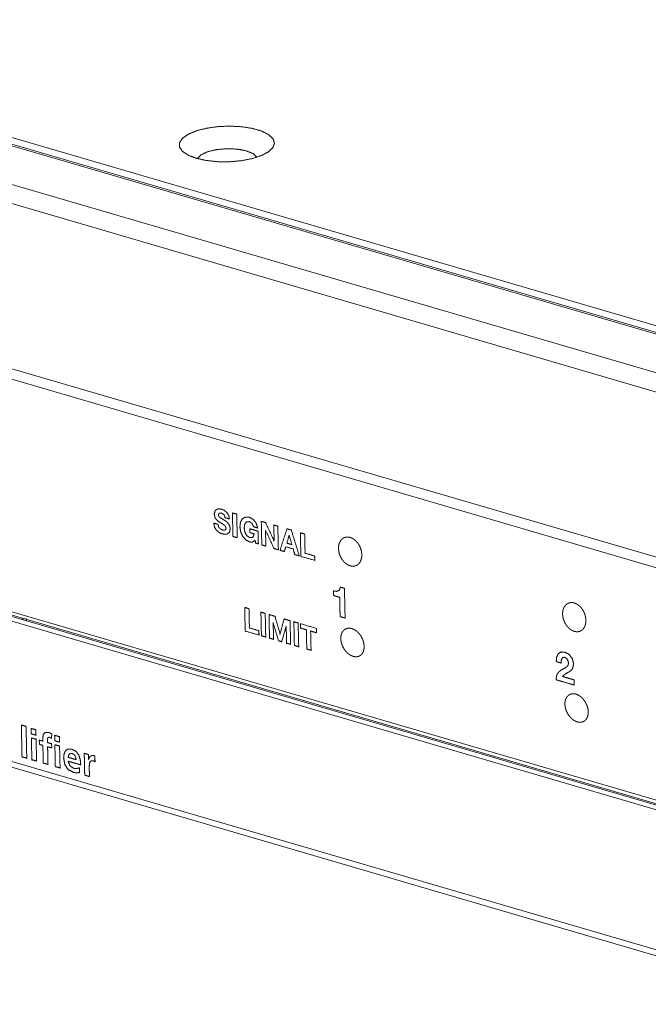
# Model space of a CAD drawing. Header units: millimetres. Extents: x 0 to 2122, y 0 to 1639.
# Tile 30 of 85: x 1255 to 1299, y 1228 to 1297. Entities that reach past the tile are written whole.
import ezdxf

# ---------------------------------------------------------------- set-up
doc = ezdxf.new("R2010")
doc.units = ezdxf.units.MM
doc.layers.add('1', color=7, linetype='Continuous', true_color=0xffffff)

msp = doc.modelspace()

# ---------------------------------------------------------------- linework, layer by layer
at = {"layer": '1', "color": 7, "linetype": 'Continuous', "lineweight": 13}
for p, q in [((1227.043, 1296.622), (1548.367, 1202.675)), ((1547.984, 1202.203), (1225.891, 1296.374)), ((1548.285, 1202.235), (1226.193, 1296.407)), ((1544.469, 1200.551), (1222.376, 1294.722)), ((1543.799, 1199.422), (1221.707, 1293.593)), ((1340.271, 1247.492), (1230.267, 1279.654)), ((1340.314, 1246.75), (1230.119, 1278.968)), ((1230.534, 1262.74), (1340.729, 1230.522)), ((1340.666, 1229.88), (1230.662, 1262.042)), ((1230.711, 1262.452), (1340.907, 1230.234)), ((1341.095, 1230.081), (1231.091, 1262.244)), ((1255.931, 1255.146), (1255.948, 1254.976)), ((1538.079, 1162.453), (1222.579, 1254.697)), ((1222.953, 1254.179), (1538.131, 1162.029))]:
    msp.add_line(p, q, dxfattribs=at)
for points, knots in [([(1267.714, 1287.021), (1268.412, 1286.868), (1269.197, 1286.787), (1270.023, 1286.782), (1270.835, 1286.855), (1271.585, 1287.001), (1272.223, 1287.21), (1272.711, 1287.47), (1273.018, 1287.764), (1273.123, 1288.073), (1273.022, 1288.379), (1272.719, 1288.662), (1272.235, 1288.903), (1271.599, 1289.089), (1270.852, 1289.208), (1270.04, 1289.251), (1269.214, 1289.216), (1268.427, 1289.106), (1267.727, 1288.927), (1267.16, 1288.691), (1266.759, 1288.412), (1266.552, 1288.108), (1266.55, 1287.798), (1266.753, 1287.501), (1267.15, 1287.237), (1267.714, 1287.021)], [0, 0, 0.047714, 0.100531, 0.155699, 0.21025, 0.261276, 0.306197, 0.343141, 0.371518, 0.393381, 0.414909, 0.442584, 0.478779, 0.523063, 0.573651, 0.628005, 0.683237, 0.736375, 0.784635, 0.825743, 0.858358, 0.882972, 0.903694, 0.927739, 0.959598, 1, 1]), ([(1271.908, 1287.094), (1271.647, 1287.342), (1271.173, 1287.537), (1270.543, 1287.656), (1269.831, 1287.687), (1269.121, 1287.625), (1268.497, 1287.477), (1268.033, 1287.26), (1267.783, 1287.002)], [0, 0, 0.080773, 0.195805, 0.339877, 0.500002, 0.660112, 0.804191, 0.919245, 1, 1]), ([(1269.208, 1261.667), (1269.255, 1261.479), (1269.366, 1261.35), (1269.515, 1261.276), (1269.63, 1261.258), (1269.732, 1261.289), (1269.775, 1261.403), (1269.712, 1261.555), (1269.56, 1261.675), (1269.366, 1261.791), (1269.17, 1261.929), (1269.016, 1262.114), (1268.951, 1262.374), (1269.022, 1262.629), (1269.208, 1262.737), (1269.447, 1262.721), (1269.652, 1262.632), (1269.827, 1262.489), (1269.951, 1262.29), (1270.002, 1262.035), (1269.788, 1262.098), (1269.713, 1262.12), (1269.625, 1262.342), (1269.44, 1262.445), (1269.303, 1262.444), (1269.239, 1262.32), (1269.27, 1262.214), (1269.391, 1262.112), (1269.649, 1261.954), (1269.754, 1261.888), (1269.89, 1261.774), (1270.008, 1261.601), (1270.062, 1261.36), (1270.004, 1261.109), (1269.818, 1260.979), (1269.51, 1261), (1269.292, 1261.098), (1269.104, 1261.258), (1268.972, 1261.476), (1268.92, 1261.751), (1269.134, 1261.688), (1269.208, 1261.667)], [0, 0, 0.023162, 0.043585, 0.06353, 0.077434, 0.090271, 0.104822, 0.124536, 0.147711, 0.174838, 0.203576, 0.232395, 0.264578, 0.296234, 0.322051, 0.35078, 0.377545, 0.404699, 0.432771, 0.46392, 0.490612, 0.499958, 0.528622, 0.554038, 0.570481, 0.587275, 0.600463, 0.619455, 0.655702, 0.670564, 0.691809, 0.716951, 0.746579, 0.777384, 0.804568, 0.841614, 0.870254, 0.89979, 0.930429, 0.963933, 0.990657, 1, 1]), ([(1270.249, 1260.823), (1270.547, 1260.736), (1270.511, 1262.371), (1270.212, 1262.458), (1270.249, 1260.823)], [0, 0, 0.079834, 0.5, 0.579834, 1, 1]), ([(1271.785, 1260.558), (1271.613, 1260.437), (1271.418, 1260.443), (1271.135, 1260.591), (1270.921, 1260.834), (1270.785, 1261.142), (1270.732, 1261.487), (1270.77, 1261.814), (1270.894, 1262.05), (1271.1, 1262.171), (1271.379, 1262.156), (1271.645, 1262.011), (1271.856, 1261.755), (1271.964, 1261.411), (1271.89, 1261.433), (1271.679, 1261.494), (1271.571, 1261.73), (1271.386, 1261.853), (1271.174, 1261.834), (1271.06, 1261.662), (1271.03, 1261.4), (1271.072, 1261.126), (1271.195, 1260.889), (1271.411, 1260.745), (1271.637, 1260.77), (1271.726, 1261.003), (1271.504, 1261.068), (1271.426, 1261.091), (1271.424, 1261.16), (1271.42, 1261.359), (1271.621, 1261.3), (1271.931, 1261.209), (1271.99, 1261.192), (1271.997, 1260.881), (1272.003, 1260.619), (1272.01, 1260.308), (1271.869, 1260.349), (1271.82, 1260.364), (1271.785, 1260.558)], [0, 0, 0.023329, 0.044904, 0.08024, 0.115996, 0.153287, 0.191882, 0.228244, 0.257752, 0.28416, 0.315156, 0.348623, 0.385304, 0.42522, 0.43374, 0.458064, 0.486751, 0.511332, 0.53494, 0.557733, 0.58692, 0.617527, 0.647058, 0.675796, 0.700911, 0.72857, 0.754191, 0.763165, 0.770849, 0.792804, 0.81593, 0.851662, 0.858492, 0.892915, 0.921867, 0.956281, 0.972488, 0.978157, 1, 1]), ([(1272.213, 1261.873), (1272.509, 1261.787), (1273.1, 1260.524), (1273.102, 1260.523), (1273.104, 1260.523), (1273.079, 1261.62), (1273.359, 1261.538), (1273.395, 1259.903), (1273.097, 1259.99), (1272.508, 1261.25), (1272.506, 1261.251), (1272.505, 1261.251), (1272.529, 1260.156), (1272.25, 1260.238), (1272.213, 1261.873)], [0, 0, 0.032624, 0.180057, 0.180265, 0.180475, 0.296537, 0.327277, 0.500229, 0.533091, 0.680107, 0.680307, 0.680498, 0.79628, 0.827048, 1, 1]), ([(1273.99, 1261.354), (1274.296, 1261.264), (1274.84, 1259.481), (1274.53, 1259.571), (1274.42, 1259.965), (1273.913, 1260.113), (1273.814, 1259.781), (1273.512, 1259.869), (1273.99, 1261.354)], [0, 0, 0.056209, 0.385394, 0.442301, 0.514543, 0.607824, 0.669089, 0.72461, 1, 1]), ([(1273.984, 1260.359), (1274.336, 1260.256), (1274.151, 1260.906), (1274.147, 1260.907), (1273.984, 1260.359)], [0, 0, 0.22637, 0.643977, 0.646435, 1, 1]), ([(1274.92, 1261.082), (1275.218, 1260.995), (1275.248, 1259.662), (1275.909, 1259.469), (1275.916, 1259.166), (1274.957, 1259.447), (1274.92, 1261.082)], [0, 0, 0.05891, 0.31189, 0.442589, 0.499993, 0.689617, 1, 1]), ([(1277.567, 1259.905), (1277.562, 1260.003), (1277.566, 1260.098), (1277.57, 1260.144), (1277.577, 1260.19), (1277.581, 1260.212), (1277.585, 1260.235), (1277.59, 1260.257), (1277.595, 1260.279), (1277.621, 1260.362), (1277.655, 1260.439), (1277.664, 1260.458), (1277.674, 1260.476), (1277.684, 1260.494), (1277.695, 1260.511), (1277.718, 1260.544), (1277.742, 1260.576), (1277.795, 1260.632), (1277.853, 1260.68), (1277.869, 1260.691), (1277.885, 1260.702), (1277.901, 1260.711), (1277.917, 1260.72), (1277.95, 1260.737), (1277.985, 1260.751), (1278.02, 1260.763), (1278.056, 1260.772), (1278.074, 1260.776), (1278.093, 1260.779), (1278.112, 1260.781), (1278.131, 1260.783), (1278.208, 1260.785), (1278.286, 1260.777), (1278.325, 1260.77), (1278.365, 1260.76), (1278.385, 1260.754), (1278.405, 1260.747), (1278.425, 1260.74), (1278.444, 1260.732), (1278.522, 1260.696), (1278.599, 1260.651), (1278.618, 1260.638), (1278.637, 1260.625), (1278.656, 1260.611), (1278.674, 1260.597), (1278.71, 1260.567), (1278.746, 1260.535), (1278.813, 1260.467), (1278.877, 1260.391), (1278.893, 1260.371), (1278.908, 1260.35), (1278.922, 1260.33), (1278.936, 1260.309), (1278.964, 1260.266), (1278.99, 1260.222), (1279.014, 1260.178), (1279.037, 1260.131), (1279.059, 1260.084), (1279.078, 1260.036), (1279.113, 1259.94), (1279.14, 1259.841), (1279.145, 1259.817), (1279.151, 1259.792), (1279.155, 1259.767), (1279.16, 1259.742), (1279.167, 1259.692), (1279.172, 1259.643), (1279.177, 1259.546), (1279.174, 1259.45), (1279.172, 1259.427), (1279.169, 1259.404), (1279.166, 1259.38), (1279.163, 1259.358), (1279.155, 1259.313), (1279.145, 1259.27), (1279.133, 1259.228), (1279.119, 1259.187), (1279.112, 1259.167), (1279.104, 1259.147), (1279.095, 1259.128), (1279.086, 1259.109), (1279.046, 1259.037), (1279.001, 1258.974), (1278.975, 1258.945), (1278.948, 1258.917), (1278.934, 1258.904), (1278.92, 1258.892), (1278.905, 1258.88), (1278.89, 1258.869), (1278.828, 1258.83), (1278.761, 1258.799), (1278.743, 1258.793), (1278.726, 1258.788), (1278.707, 1258.783), (1278.689, 1258.778), (1278.653, 1258.771), (1278.615, 1258.767), (1278.539, 1258.765), (1278.461, 1258.773), (1278.441, 1258.777), (1278.421, 1258.781), (1278.401, 1258.786), (1278.382, 1258.791), (1278.342, 1258.803), (1278.303, 1258.818), (1278.263, 1258.835), (1278.224, 1258.854), (1278.205, 1258.864), (1278.185, 1258.876), (1278.166, 1258.887), (1278.147, 1258.899), (1278.072, 1258.953), (1278, 1259.014), (1277.965, 1259.047), (1277.931, 1259.083), (1277.898, 1259.12), (1277.866, 1259.158), (1277.807, 1259.239), (1277.753, 1259.326), (1277.74, 1259.348), (1277.728, 1259.371), (1277.716, 1259.394), (1277.704, 1259.417), (1277.683, 1259.464), (1277.663, 1259.511), (1277.645, 1259.559), (1277.628, 1259.607), (1277.62, 1259.632), (1277.613, 1259.656), (1277.606, 1259.681), (1277.6, 1259.706), (1277.58, 1259.806), (1277.567, 1259.905)], [0, 0, 0.017158, 0.033798, 0.041977, 0.050067, 0.054083, 0.058086, 0.06205, 0.065975, 0.08126, 0.096037, 0.099678, 0.103295, 0.106898, 0.110484, 0.117531, 0.124448, 0.137988, 0.151282, 0.15459, 0.157901, 0.161195, 0.164464, 0.170975, 0.177472, 0.183963, 0.190502, 0.193787, 0.197109, 0.200442, 0.203792, 0.217254, 0.230986, 0.238021, 0.24521, 0.248853, 0.252541, 0.256235, 0.259936, 0.275031, 0.290617, 0.294615, 0.29865, 0.302732, 0.306833, 0.315076, 0.323385, 0.340288, 0.357673, 0.362086, 0.366511, 0.37094, 0.37536, 0.384241, 0.393158, 0.402104, 0.411116, 0.420192, 0.429272, 0.447265, 0.465119, 0.469564, 0.474005, 0.478457, 0.482897, 0.491708, 0.500405, 0.517447, 0.534144, 0.538287, 0.542395, 0.54647, 0.550498, 0.558451, 0.566245, 0.573919, 0.581468, 0.585214, 0.588937, 0.592635, 0.596316, 0.610616, 0.624387, 0.631155, 0.637875, 0.641206, 0.644545, 0.647842, 0.651122, 0.664068, 0.676945, 0.680189, 0.683437, 0.686713, 0.689991, 0.696538, 0.703116, 0.716462, 0.730238, 0.733768, 0.737333, 0.74091, 0.744495, 0.751748, 0.759105, 0.7666, 0.774232, 0.778114, 0.782046, 0.786016, 0.789995, 0.806126, 0.822672, 0.831135, 0.839742, 0.848434, 0.857161, 0.874749, 0.892595, 0.897111, 0.901642, 0.906178, 0.910706, 0.919715, 0.928713, 0.937699, 0.946669, 0.951164, 0.955657, 0.960149, 0.96466, 0.982463, 1, 1]), ([(1278.02, 1255.173), (1277.966, 1255.189), (1277.727, 1255.259), (1277.673, 1255.275), (1277.671, 1255.349), (1277.667, 1255.54), (1277.655, 1256.085), (1277.644, 1256.537), (1277.643, 1256.611), (1277.576, 1256.631), (1277.28, 1256.717), (1277.213, 1256.737), (1277.211, 1256.819), (1277.206, 1257.052), (1277.435, 1257.019), (1277.611, 1257.095), (1277.698, 1257.315), (1277.769, 1257.294), (1277.974, 1257.234), (1277.981, 1256.912), (1277.997, 1256.204), (1278.013, 1255.495), (1278.02, 1255.173)], [0, 0, 0.010332, 0.055785, 0.066112, 0.07966, 0.114572, 0.214333, 0.296979, 0.310511, 0.323301, 0.379555, 0.392327, 0.407281, 0.449979, 0.492194, 0.527288, 0.570567, 0.58419, 0.623151, 0.682028, 0.811576, 0.941123, 1, 1]), ([(1271.061, 1255.91), (1271.359, 1255.823), (1271.389, 1254.49), (1272.05, 1254.297), (1272.057, 1253.994), (1271.098, 1254.275), (1271.061, 1255.91)], [0, 0, 0.05896, 0.311924, 0.442574, 0.499993, 0.689617, 1, 1]), ([(1293.095, 1255.365), (1293.091, 1255.463), (1293.094, 1255.558), (1293.098, 1255.604), (1293.105, 1255.65), (1293.109, 1255.672), (1293.113, 1255.695), (1293.118, 1255.717), (1293.123, 1255.739), (1293.15, 1255.822), (1293.183, 1255.899), (1293.192, 1255.918), (1293.202, 1255.936), (1293.212, 1255.954), (1293.223, 1255.971), (1293.246, 1256.004), (1293.27, 1256.036), (1293.323, 1256.092), (1293.381, 1256.14), (1293.397, 1256.151), (1293.413, 1256.162), (1293.429, 1256.171), (1293.445, 1256.18), (1293.479, 1256.197), (1293.513, 1256.211), (1293.548, 1256.222), (1293.584, 1256.232), (1293.602, 1256.236), (1293.621, 1256.239), (1293.64, 1256.241), (1293.659, 1256.243), (1293.736, 1256.245), (1293.814, 1256.237), (1293.853, 1256.23), (1293.893, 1256.22), (1293.913, 1256.214), (1293.933, 1256.207), (1293.953, 1256.2), (1293.972, 1256.192), (1294.051, 1256.156), (1294.127, 1256.111), (1294.146, 1256.098), (1294.165, 1256.085), (1294.184, 1256.071), (1294.202, 1256.057), (1294.239, 1256.027), (1294.274, 1255.995), (1294.342, 1255.927), (1294.405, 1255.851), (1294.421, 1255.831), (1294.436, 1255.81), (1294.45, 1255.79), (1294.465, 1255.769), (1294.492, 1255.726), (1294.518, 1255.682), (1294.542, 1255.637), (1294.565, 1255.591), (1294.587, 1255.544), (1294.606, 1255.496), (1294.641, 1255.4), (1294.668, 1255.301), (1294.674, 1255.277), (1294.679, 1255.252), (1294.683, 1255.227), (1294.688, 1255.202), (1294.695, 1255.152), (1294.7, 1255.103), (1294.705, 1255.006), (1294.702, 1254.91), (1294.7, 1254.887), (1294.697, 1254.864), (1294.695, 1254.84), (1294.691, 1254.818), (1294.683, 1254.773), (1294.673, 1254.73), (1294.661, 1254.688), (1294.647, 1254.647), (1294.64, 1254.627), (1294.632, 1254.607), (1294.623, 1254.588), (1294.614, 1254.569), (1294.575, 1254.497), (1294.529, 1254.434), (1294.503, 1254.405), (1294.476, 1254.377), (1294.462, 1254.364), (1294.448, 1254.352), (1294.433, 1254.34), (1294.418, 1254.329), (1294.356, 1254.289), (1294.289, 1254.259), (1294.271, 1254.253), (1294.254, 1254.248), (1294.236, 1254.243), (1294.217, 1254.238), (1294.181, 1254.231), (1294.143, 1254.227), (1294.067, 1254.225), (1293.989, 1254.233), (1293.969, 1254.237), (1293.949, 1254.241), (1293.929, 1254.246), (1293.91, 1254.251), (1293.87, 1254.263), (1293.831, 1254.278), (1293.791, 1254.295), (1293.752, 1254.314), (1293.733, 1254.324), (1293.713, 1254.336), (1293.694, 1254.347), (1293.675, 1254.359), (1293.6, 1254.413), (1293.528, 1254.474), (1293.493, 1254.507), (1293.459, 1254.543), (1293.426, 1254.58), (1293.394, 1254.618), (1293.335, 1254.699), (1293.281, 1254.786), (1293.268, 1254.808), (1293.256, 1254.831), (1293.244, 1254.854), (1293.232, 1254.877), (1293.211, 1254.924), (1293.191, 1254.971), (1293.173, 1255.019), (1293.156, 1255.067), (1293.148, 1255.092), (1293.141, 1255.116), (1293.134, 1255.141), (1293.128, 1255.166), (1293.108, 1255.266), (1293.095, 1255.365)], [0, 0, 0.017158, 0.033798, 0.041977, 0.050068, 0.054083, 0.058087, 0.062051, 0.065962, 0.081251, 0.096035, 0.099676, 0.103294, 0.106897, 0.110482, 0.117538, 0.124446, 0.137975, 0.151269, 0.154589, 0.157896, 0.16119, 0.164459, 0.170983, 0.177466, 0.183967, 0.190495, 0.193794, 0.1971, 0.200435, 0.203785, 0.217247, 0.230993, 0.238031, 0.245202, 0.248859, 0.252533, 0.256227, 0.259942, 0.275024, 0.290609, 0.294607, 0.298642, 0.302725, 0.306825, 0.315068, 0.323378, 0.340291, 0.357665, 0.362078, 0.366503, 0.37094, 0.375372, 0.384233, 0.39315, 0.402109, 0.411114, 0.42019, 0.429265, 0.447262, 0.465113, 0.469558, 0.474013, 0.478451, 0.482905, 0.491716, 0.500399, 0.517441, 0.534138, 0.538281, 0.542389, 0.546463, 0.550507, 0.558446, 0.566237, 0.573914, 0.581473, 0.58521, 0.588933, 0.592631, 0.596312, 0.610612, 0.624395, 0.631151, 0.637861, 0.641213, 0.644542, 0.64784, 0.65112, 0.664062, 0.676946, 0.68019, 0.683438, 0.686714, 0.689992, 0.696539, 0.703119, 0.716464, 0.730239, 0.733771, 0.737323, 0.740896, 0.744498, 0.751752, 0.759109, 0.766603, 0.774235, 0.778118, 0.782049, 0.786007, 0.789998, 0.80613, 0.822665, 0.831138, 0.839734, 0.848436, 0.857163, 0.874751, 0.892598, 0.897106, 0.901644, 0.90618, 0.910695, 0.919718, 0.928709, 0.937688, 0.946671, 0.951162, 0.955659, 0.96015, 0.964648, 0.982464, 1, 1]), ([(1255.648, 1255.162), (1255.679, 1255.103), (1255.713, 1255.045)], [0, 0, 0.500452, 1, 1]), ([(1272.223, 1253.946), (1272.521, 1253.858), (1272.485, 1255.494), (1272.186, 1255.581), (1272.223, 1253.946)], [0, 0, 0.079836, 0.500014, 0.579844, 1, 1]), ([(1272.747, 1255.417), (1273.166, 1255.294), (1273.509, 1254.077), (1273.511, 1254.076), (1273.512, 1254.076), (1273.787, 1255.113), (1274.207, 1254.99), (1274.244, 1253.355), (1273.965, 1253.436), (1273.939, 1254.595), (1273.937, 1254.596), (1273.935, 1254.596), (1273.628, 1253.535), (1273.398, 1253.602), (1273.041, 1254.846), (1273.039, 1254.847), (1273.037, 1254.848), (1273.062, 1253.7), (1272.783, 1253.782), (1272.747, 1255.417)], [0, 0, 0.036374, 0.141552, 0.141704, 0.141861, 0.231074, 0.267457, 0.403505, 0.427708, 0.524123, 0.52428, 0.52443, 0.616338, 0.636263, 0.743961, 0.74414, 0.744314, 0.839772, 0.863952, 1, 1]), ([(1274.505, 1253.278), (1274.803, 1253.191), (1274.766, 1254.827), (1274.468, 1254.914), (1274.505, 1253.278)], [0, 0, 0.079834, 0.5, 0.579834, 1, 1]), ([(1275.335, 1254.36), (1274.929, 1254.479), (1274.922, 1254.781), (1276.033, 1254.456), (1276.04, 1254.154), (1275.633, 1254.273), (1275.663, 1252.94), (1275.365, 1253.027), (1275.335, 1254.36)], [0, 0, 0.075792, 0.129878, 0.337103, 0.391203, 0.467014, 0.705693, 0.76132, 1, 1]), ([(1277.723, 1253.815), (1277.723, 1253.722), (1277.731, 1253.628), (1277.738, 1253.58), (1277.747, 1253.531), (1277.752, 1253.507), (1277.758, 1253.482), (1277.764, 1253.458), (1277.77, 1253.434), (1277.801, 1253.337), (1277.839, 1253.243), (1277.849, 1253.219), (1277.86, 1253.196), (1277.872, 1253.173), (1277.883, 1253.149), (1277.908, 1253.104), (1277.934, 1253.06), (1277.991, 1252.974), (1278.052, 1252.894), (1278.069, 1252.874), (1278.085, 1252.855), (1278.102, 1252.836), (1278.119, 1252.818), (1278.154, 1252.783), (1278.189, 1252.75), (1278.225, 1252.718), (1278.263, 1252.688), (1278.281, 1252.674), (1278.301, 1252.66), (1278.32, 1252.647), (1278.339, 1252.634), (1278.417, 1252.588), (1278.496, 1252.551), (1278.536, 1252.535), (1278.575, 1252.522), (1278.595, 1252.516), (1278.615, 1252.511), (1278.635, 1252.507), (1278.655, 1252.503), (1278.732, 1252.493), (1278.808, 1252.492), (1278.826, 1252.494), (1278.845, 1252.496), (1278.863, 1252.498), (1278.881, 1252.502), (1278.916, 1252.51), (1278.951, 1252.52), (1279.016, 1252.548), (1279.077, 1252.585), (1279.092, 1252.595), (1279.106, 1252.606), (1279.119, 1252.618), (1279.133, 1252.63), (1279.158, 1252.656), (1279.182, 1252.683), (1279.205, 1252.713), (1279.226, 1252.744), (1279.245, 1252.778), (1279.263, 1252.813), (1279.293, 1252.888), (1279.316, 1252.968), (1279.32, 1252.989), (1279.324, 1253.01), (1279.328, 1253.032), (1279.331, 1253.054), (1279.335, 1253.098), (1279.338, 1253.143), (1279.338, 1253.236), (1279.33, 1253.331), (1279.327, 1253.355), (1279.323, 1253.379), (1279.319, 1253.404), (1279.315, 1253.428), (1279.304, 1253.476), (1279.292, 1253.525), (1279.278, 1253.573), (1279.262, 1253.621), (1279.253, 1253.645), (1279.244, 1253.669), (1279.234, 1253.693), (1279.224, 1253.717), (1279.18, 1253.81), (1279.13, 1253.9), (1279.103, 1253.943), (1279.075, 1253.986), (1279.06, 1254.007), (1279.044, 1254.027), (1279.029, 1254.048), (1279.013, 1254.067), (1278.948, 1254.143), (1278.878, 1254.212), (1278.86, 1254.228), (1278.842, 1254.244), (1278.823, 1254.259), (1278.805, 1254.274), (1278.767, 1254.302), (1278.729, 1254.328), (1278.652, 1254.374), (1278.573, 1254.412), (1278.553, 1254.42), (1278.533, 1254.427), (1278.513, 1254.434), (1278.493, 1254.44), (1278.453, 1254.451), (1278.414, 1254.46), (1278.375, 1254.466), (1278.336, 1254.469), (1278.317, 1254.47), (1278.298, 1254.471), (1278.279, 1254.471), (1278.26, 1254.47), (1278.187, 1254.46), (1278.117, 1254.442), (1278.083, 1254.429), (1278.05, 1254.414), (1278.019, 1254.396), (1277.989, 1254.377), (1277.932, 1254.331), (1277.882, 1254.278), (1277.87, 1254.263), (1277.859, 1254.247), (1277.848, 1254.232), (1277.837, 1254.216), (1277.818, 1254.182), (1277.8, 1254.147), (1277.784, 1254.111), (1277.77, 1254.073), (1277.763, 1254.053), (1277.757, 1254.033), (1277.751, 1254.012), (1277.746, 1253.992), (1277.731, 1253.906), (1277.723, 1253.815)], [0, 0, 0.016532, 0.033416, 0.04202, 0.050764, 0.055192, 0.059637, 0.064103, 0.06859, 0.086527, 0.104644, 0.109198, 0.113789, 0.118385, 0.123001, 0.132192, 0.141327, 0.159468, 0.177513, 0.182015, 0.186511, 0.190971, 0.195407, 0.204169, 0.212821, 0.221365, 0.229833, 0.234026, 0.238219, 0.242378, 0.246507, 0.262599, 0.278072, 0.285616, 0.293068, 0.296749, 0.300402, 0.304003, 0.307568, 0.321435, 0.33484, 0.338153, 0.341445, 0.344736, 0.347988, 0.354434, 0.360788, 0.373367, 0.386027, 0.389222, 0.392421, 0.395621, 0.398821, 0.405258, 0.411773, 0.418362, 0.425085, 0.43196, 0.438959, 0.453229, 0.468006, 0.471804, 0.475631, 0.479529, 0.483459, 0.491402, 0.499449, 0.515848, 0.53279, 0.537113, 0.541494, 0.545873, 0.550264, 0.559085, 0.567952, 0.576886, 0.585893, 0.59043, 0.594989, 0.599575, 0.604175, 0.622466, 0.640685, 0.649786, 0.658891, 0.66345, 0.668016, 0.672529, 0.677012, 0.694734, 0.712113, 0.716406, 0.720694, 0.724979, 0.72922, 0.73758, 0.745774, 0.761765, 0.777297, 0.781124, 0.784901, 0.788644, 0.792326, 0.799599, 0.806717, 0.813732, 0.820634, 0.824075, 0.827481, 0.830873, 0.834238, 0.847366, 0.860209, 0.866603, 0.873014, 0.879428, 0.885817, 0.898637, 0.911735, 0.915089, 0.918457, 0.921863, 0.925271, 0.932168, 0.939141, 0.946228, 0.953457, 0.957125, 0.960851, 0.964612, 0.968422, 0.983939, 1, 1]), ([(1292.65, 1252.156), (1292.676, 1252.475), (1292.788, 1252.705), (1292.981, 1252.824), (1293.251, 1252.808), (1293.544, 1252.646), (1293.762, 1252.363), (1293.852, 1251.992), (1293.771, 1251.645), (1293.561, 1251.457), (1293.302, 1251.323), (1293.078, 1251.128), (1293.288, 1251.067), (1293.677, 1250.953), (1293.886, 1250.892), (1293.888, 1250.798), (1293.894, 1250.532), (1293.645, 1250.605), (1293.133, 1250.755), (1292.888, 1250.826), (1292.639, 1250.899), (1292.676, 1251.197), (1292.787, 1251.401), (1292.954, 1251.545), (1293.158, 1251.663), (1293.315, 1251.745), (1293.45, 1251.864), (1293.506, 1252.062), (1293.428, 1252.314), (1293.242, 1252.454), (1293.083, 1252.427), (1293.002, 1252.272), (1292.982, 1252.059), (1292.93, 1252.075), (1292.702, 1252.141), (1292.65, 1252.156)], [0, 0, 0.036267, 0.06523, 0.090879, 0.121543, 0.159468, 0.199917, 0.243131, 0.28356, 0.315441, 0.348458, 0.38213, 0.406862, 0.452792, 0.477524, 0.488075, 0.518247, 0.547615, 0.608068, 0.636995, 0.666363, 0.700428, 0.726719, 0.751646, 0.778392, 0.798484, 0.818799, 0.842101, 0.872059, 0.898424, 0.916786, 0.936596, 0.960784, 0.966914, 0.993872, 1, 1]), ([(1293.251, 1249.275), (1293.251, 1249.182), (1293.259, 1249.088), (1293.266, 1249.04), (1293.275, 1248.991), (1293.28, 1248.967), (1293.286, 1248.942), (1293.292, 1248.918), (1293.298, 1248.894), (1293.329, 1248.797), (1293.367, 1248.703), (1293.377, 1248.679), (1293.388, 1248.656), (1293.4, 1248.632), (1293.411, 1248.609), (1293.436, 1248.564), (1293.462, 1248.52), (1293.519, 1248.434), (1293.58, 1248.354), (1293.597, 1248.334), (1293.613, 1248.315), (1293.63, 1248.296), (1293.647, 1248.278), (1293.682, 1248.243), (1293.717, 1248.21), (1293.754, 1248.178), (1293.791, 1248.148), (1293.809, 1248.134), (1293.829, 1248.12), (1293.848, 1248.107), (1293.867, 1248.094), (1293.945, 1248.048), (1294.024, 1248.011), (1294.064, 1247.995), (1294.104, 1247.982), (1294.124, 1247.976), (1294.143, 1247.971), (1294.163, 1247.967), (1294.183, 1247.963), (1294.26, 1247.953), (1294.336, 1247.952), (1294.354, 1247.954), (1294.373, 1247.956), (1294.391, 1247.958), (1294.409, 1247.962), (1294.445, 1247.97), (1294.479, 1247.98), (1294.544, 1248.008), (1294.605, 1248.045), (1294.62, 1248.055), (1294.634, 1248.066), (1294.648, 1248.078), (1294.661, 1248.09), (1294.686, 1248.116), (1294.711, 1248.143), (1294.733, 1248.173), (1294.754, 1248.204), (1294.773, 1248.238), (1294.791, 1248.273), (1294.821, 1248.348), (1294.844, 1248.428), (1294.848, 1248.449), (1294.852, 1248.47), (1294.856, 1248.492), (1294.859, 1248.514), (1294.864, 1248.558), (1294.866, 1248.603), (1294.866, 1248.696), (1294.858, 1248.791), (1294.855, 1248.815), (1294.852, 1248.839), (1294.847, 1248.864), (1294.843, 1248.888), (1294.832, 1248.936), (1294.82, 1248.985), (1294.806, 1249.033), (1294.79, 1249.081), (1294.781, 1249.105), (1294.772, 1249.129), (1294.762, 1249.153), (1294.752, 1249.177), (1294.708, 1249.27), (1294.658, 1249.36), (1294.631, 1249.403), (1294.603, 1249.446), (1294.588, 1249.467), (1294.572, 1249.487), (1294.557, 1249.508), (1294.541, 1249.527), (1294.476, 1249.603), (1294.406, 1249.672), (1294.388, 1249.688), (1294.37, 1249.704), (1294.351, 1249.719), (1294.333, 1249.734), (1294.295, 1249.762), (1294.257, 1249.788), (1294.18, 1249.834), (1294.101, 1249.872), (1294.081, 1249.88), (1294.061, 1249.887), (1294.041, 1249.894), (1294.021, 1249.9), (1293.981, 1249.911), (1293.942, 1249.92), (1293.903, 1249.926), (1293.865, 1249.929), (1293.845, 1249.93), (1293.826, 1249.931), (1293.807, 1249.931), (1293.788, 1249.93), (1293.715, 1249.92), (1293.645, 1249.902), (1293.611, 1249.889), (1293.578, 1249.874), (1293.547, 1249.856), (1293.517, 1249.837), (1293.46, 1249.791), (1293.41, 1249.737), (1293.398, 1249.723), (1293.387, 1249.707), (1293.376, 1249.692), (1293.365, 1249.676), (1293.346, 1249.642), (1293.328, 1249.607), (1293.312, 1249.571), (1293.298, 1249.533), (1293.291, 1249.513), (1293.285, 1249.493), (1293.279, 1249.472), (1293.274, 1249.452), (1293.259, 1249.366), (1293.251, 1249.275)], [0, 0, 0.016517, 0.033402, 0.04202, 0.050752, 0.055178, 0.059622, 0.064106, 0.068575, 0.086526, 0.104635, 0.109202, 0.113774, 0.118383, 0.122986, 0.132177, 0.141312, 0.159454, 0.177498, 0.182001, 0.186507, 0.190968, 0.195393, 0.204165, 0.212817, 0.221371, 0.229818, 0.23402, 0.238205, 0.242371, 0.246492, 0.262597, 0.278057, 0.285615, 0.293053, 0.296748, 0.300391, 0.304003, 0.307553, 0.32142, 0.334825, 0.338138, 0.341431, 0.344722, 0.347988, 0.35442, 0.360774, 0.373366, 0.386006, 0.38921, 0.392409, 0.395608, 0.39882, 0.405246, 0.41175, 0.418351, 0.425074, 0.431949, 0.438948, 0.453218, 0.467995, 0.471782, 0.47562, 0.479521, 0.483449, 0.491392, 0.499439, 0.515838, 0.532765, 0.537105, 0.54147, 0.545865, 0.550257, 0.559063, 0.567944, 0.576878, 0.585881, 0.590409, 0.594976, 0.599562, 0.604154, 0.622459, 0.640678, 0.649766, 0.658884, 0.663443, 0.667988, 0.672522, 0.677005, 0.694717, 0.712096, 0.7164, 0.720689, 0.724973, 0.729215, 0.737575, 0.745768, 0.761752, 0.777284, 0.781103, 0.784894, 0.788623, 0.792319, 0.799592, 0.80671, 0.813725, 0.820627, 0.824053, 0.827474, 0.830866, 0.834217, 0.847358, 0.8602, 0.866594, 0.873005, 0.879419, 0.885809, 0.898638, 0.911726, 0.915069, 0.918457, 0.921854, 0.925258, 0.932155, 0.939122, 0.946215, 0.953444, 0.957112, 0.960837, 0.964594, 0.968405, 0.983924, 1, 1]), ([(1255.588, 1247.766), (1255.915, 1247.671), (1255.964, 1245.463), (1255.637, 1245.558), (1255.588, 1247.766)], [0, 0, 0.066837, 0.5, 0.566837, 1, 1]), ([(1256.267, 1247.53), (1256.594, 1247.434), (1256.603, 1247.057), (1256.276, 1247.153), (1256.267, 1247.53)], [0, 0, 0.237404, 0.500021, 0.737441, 1, 1]), ([(1256.282, 1246.876), (1256.609, 1246.78), (1256.643, 1245.264), (1256.316, 1245.36), (1256.282, 1246.876)], [0, 0, 0.091742, 0.500018, 0.591745, 1, 1]), ([(1257.079, 1246.356), (1256.9, 1246.409), (1256.837, 1246.427), (1256.836, 1246.502), (1256.831, 1246.716), (1256.893, 1246.697), (1257.073, 1246.645), (1257.071, 1246.7), (1257.068, 1246.857), (1257.108, 1247.112), (1257.239, 1247.253), (1257.457, 1247.255), (1257.584, 1247.208), (1257.697, 1247.153), (1257.682, 1246.916), (1257.677, 1246.834), (1257.621, 1246.884), (1257.534, 1246.928), (1257.423, 1246.889), (1257.395, 1246.738), (1257.4, 1246.549), (1257.611, 1246.487), (1257.685, 1246.466), (1257.69, 1246.252), (1257.692, 1246.177), (1257.48, 1246.239), (1257.406, 1246.261), (1257.413, 1245.942), (1257.427, 1245.351), (1257.434, 1245.033), (1257.27, 1245.081), (1257.107, 1245.129), (1257.099, 1245.447), (1257.086, 1246.038), (1257.079, 1246.356)], [0, 0, 0.028427, 0.038368, 0.049765, 0.082319, 0.092264, 0.120675, 0.12905, 0.152977, 0.19225, 0.221595, 0.254684, 0.275309, 0.294436, 0.330499, 0.343112, 0.354586, 0.369417, 0.387423, 0.410857, 0.439558, 0.473137, 0.48489, 0.517445, 0.528842, 0.562424, 0.574178, 0.622651, 0.712682, 0.761154, 0.787099, 0.813036, 0.861509, 0.951528, 1, 1]), ([(1257.895, 1247.054), (1258.222, 1246.958), (1258.231, 1246.581), (1257.904, 1246.677), (1257.895, 1247.054)], [0, 0, 0.237378, 0.499952, 0.737369, 1, 1]), ([(1257.91, 1246.4), (1258.237, 1246.304), (1258.271, 1244.788), (1257.944, 1244.884), (1257.91, 1246.4)], [0, 0, 0.091747, 0.5, 0.591747, 1, 1]), ([(1259.621, 1244.478), (1259.428, 1244.445), (1259.192, 1244.484), (1258.835, 1244.681), (1258.605, 1245.014), (1258.517, 1245.462), (1258.547, 1245.762), (1258.65, 1245.985), (1258.828, 1246.104), (1259.083, 1246.092), (1259.375, 1245.939), (1259.563, 1245.695), (1259.666, 1245.377), (1259.702, 1245.002), (1259.476, 1245.068), (1259.058, 1245.19), (1258.833, 1245.256), (1258.948, 1244.941), (1259.2, 1244.768), (1259.422, 1244.749), (1259.614, 1244.799), (1259.62, 1244.562), (1259.621, 1244.478)], [0, 0, 0.030798, 0.068489, 0.132588, 0.196295, 0.268053, 0.315407, 0.354037, 0.387783, 0.427853, 0.479701, 0.528193, 0.580773, 0.640011, 0.676934, 0.745521, 0.782445, 0.835169, 0.883246, 0.918234, 0.949541, 0.986927, 1, 1]), ([(1259.383, 1245.364), (1259.347, 1245.551), (1259.258, 1245.705), (1259.109, 1245.798), (1258.903, 1245.757), (1258.826, 1245.527), (1259.022, 1245.469), (1259.325, 1245.381), (1259.383, 1245.364)], [0, 0, 0.120772, 0.233287, 0.344967, 0.478265, 0.632141, 0.761631, 0.961764, 1, 1]), ([(1259.945, 1245.805), (1260.236, 1245.72), (1260.243, 1245.376), (1260.246, 1245.375), (1260.248, 1245.374), (1260.297, 1245.52), (1260.413, 1245.637), (1260.584, 1245.653), (1260.633, 1245.638), (1260.684, 1245.612), (1260.686, 1245.55), (1260.692, 1245.277), (1260.693, 1245.215), (1260.631, 1245.257), (1260.546, 1245.29), (1260.394, 1245.269), (1260.318, 1245.131), (1260.294, 1244.937), (1260.294, 1244.75), (1260.296, 1244.663), (1260.304, 1244.28), (1260.306, 1244.193), (1260.143, 1244.241), (1259.979, 1244.289), (1259.977, 1244.373), (1259.966, 1244.886), (1259.952, 1245.504), (1259.945, 1245.805)], [0, 0, 0.061488, 0.131476, 0.131981, 0.132491, 0.163753, 0.197138, 0.232083, 0.242584, 0.254174, 0.26679, 0.322297, 0.334913, 0.350248, 0.368687, 0.399934, 0.431943, 0.471629, 0.509671, 0.527328, 0.60506, 0.622733, 0.657349, 0.69196, 0.709028, 0.813203, 0.938933, 1, 1])]:
    msp.add_open_spline(points, degree=1, knots=knots, dxfattribs=at)

doc.saveas('drawing.dxf')
